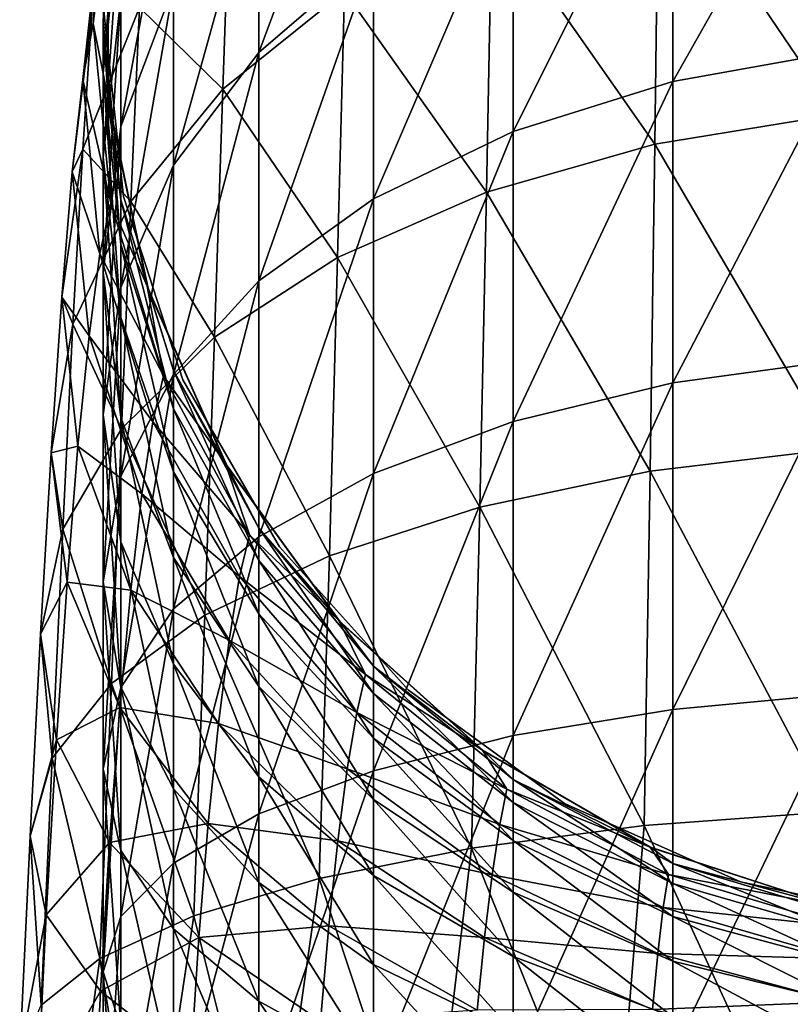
# Model space of a CAD drawing. Header units: millimetres. Extents: x -24 to 24, y -375 to 258.
# Tile 5 of 15: x -18 to -4, y 198 to 216. Entities that reach past the tile are written whole.
import ezdxf

# ---------------------------------------------------------------- set-up
doc = ezdxf.new("R2010")
doc.units = ezdxf.units.MM
doc.header["$LTSCALE"] = 159.143519
for name, color, linetype in [('11', 7, 'CONTINUOUS'), ('17', 7, 'CONTINUOUS'), ('19', 7, 'CONTINUOUS'), ('27', 7, 'CONTINUOUS'), ('29', 7, 'CONTINUOUS'), ('5', 7, 'CONTINUOUS'), ('7', 7, 'CONTINUOUS')]:
    doc.layers.add(name, color=color, linetype=linetype)

msp = doc.modelspace()

# ---------------------------------------------------------------- linework, layer by layer
at = {"layer": '11', "color": 7, "linetype": 'CONTINUOUS', "true_color": 0xe0f2ff}
for points in [[(-16.41, 214.275, 123.45), (-16.41, 217.725, 123.45), (-16.41, 214.275, 105.35), (-16.41, 214.275, 123.45)], [(-16.41, 214.275, 105.35), (-16.41, 217.725, 123.45), (-16.41, 217.725, 105.35), (-16.41, 214.275, 105.35)], [(-15.692, 210.901, 123.45), (-16.41, 214.275, 123.45), (-15.692, 210.901, 105.35), (-15.692, 210.901, 123.45)], [(-15.692, 210.901, 105.35), (-16.41, 214.275, 123.45), (-16.41, 214.275, 105.35), (-15.692, 210.901, 105.35)], [(-14.289, 207.75, 123.45), (-15.692, 210.901, 123.45), (-14.289, 207.75, 105.35), (-14.289, 207.75, 123.45)], [(-14.289, 207.75, 105.35), (-15.692, 210.901, 123.45), (-15.692, 210.901, 105.35), (-14.289, 207.75, 105.35)], [(-12.262, 204.959, 123.45), (-14.289, 207.75, 123.45), (-12.262, 204.959, 105.35), (-12.262, 204.959, 123.45)], [(-12.262, 204.959, 105.35), (-14.289, 207.75, 123.45), (-14.289, 207.75, 105.35), (-12.262, 204.959, 105.35)], [(-9.698, 202.651, 123.45), (-12.262, 204.959, 123.45), (-9.698, 202.651, 105.35), (-9.698, 202.651, 123.45)], [(-9.698, 202.651, 105.35), (-12.262, 204.959, 123.45), (-12.262, 204.959, 105.35), (-9.698, 202.651, 105.35)], [(-6.711, 200.926, 123.45), (-9.698, 202.651, 123.45), (-6.711, 200.926, 105.35), (-6.711, 200.926, 123.45)], [(-6.711, 200.926, 105.35), (-9.698, 202.651, 123.45), (-9.698, 202.651, 105.35), (-6.711, 200.926, 105.35)], [(-3.431, 199.861, 123.45), (-6.711, 200.926, 123.45), (-3.431, 199.861, 105.35), (-3.431, 199.861, 123.45)], [(-3.431, 199.861, 105.35), (-6.711, 200.926, 123.45), (-6.711, 200.926, 105.35), (-3.431, 199.861, 105.35)]]:
    msp.add_3dface(points, dxfattribs=at)
at = {"layer": '17', "color": 7, "linetype": 'CONTINUOUS', "true_color": 0xe0f2ff}
for points in [[(-16.5, 216, 124.4), (-16.139, 212.569, 124.4), (-16.5, 216, 142.5), (-16.5, 216, 124.4)], [(-16.5, 216, 142.5), (-16.139, 212.569, 124.4), (-16.139, 212.569, 142.5), (-16.5, 216, 142.5)], [(-16.139, 212.569, 124.4), (-15.074, 209.289, 124.4), (-16.139, 212.569, 142.5), (-16.139, 212.569, 124.4)], [(-16.139, 212.569, 142.5), (-15.074, 209.289, 124.4), (-15.074, 209.289, 142.5), (-16.139, 212.569, 142.5)], [(-15.074, 209.289, 124.4), (-13.349, 206.302, 124.4), (-15.074, 209.289, 142.5), (-15.074, 209.289, 124.4)], [(-15.074, 209.289, 142.5), (-13.349, 206.302, 124.4), (-13.349, 206.302, 142.5), (-15.074, 209.289, 142.5)], [(-13.349, 206.302, 124.4), (-11.041, 203.738, 124.4), (-13.349, 206.302, 142.5), (-13.349, 206.302, 124.4)], [(-13.349, 206.302, 142.5), (-11.041, 203.738, 124.4), (-11.041, 203.738, 142.5), (-13.349, 206.302, 142.5)], [(-11.041, 203.738, 124.4), (-8.25, 201.711, 124.4), (-11.041, 203.738, 142.5), (-11.041, 203.738, 124.4)], [(-11.041, 203.738, 142.5), (-8.25, 201.711, 124.4), (-8.25, 201.711, 142.5), (-11.041, 203.738, 142.5)], [(-8.25, 201.711, 124.4), (-5.099, 200.308, 124.4), (-8.25, 201.711, 142.5), (-8.25, 201.711, 124.4)], [(-8.25, 201.711, 142.5), (-5.099, 200.308, 124.4), (-5.099, 200.308, 142.5), (-8.25, 201.711, 142.5)], [(-5.099, 200.308, 124.4), (-1.725, 199.59, 124.4), (-5.099, 200.308, 142.5), (-5.099, 200.308, 124.4)], [(-5.099, 200.308, 142.5), (-1.725, 199.59, 124.4), (-1.725, 199.59, 142.5), (-5.099, 200.308, 142.5)]]:
    msp.add_3dface(points, dxfattribs=at)
at = {"layer": '19', "color": 7, "linetype": 'CONTINUOUS', "true_color": 0xe0f2ff}
for points in [[(-16.41, 214.275, 161.55), (-16.41, 217.725, 161.55), (-16.41, 214.275, 143.45), (-16.41, 214.275, 161.55)], [(-16.41, 214.275, 143.45), (-16.41, 217.725, 161.55), (-16.41, 217.725, 143.45), (-16.41, 214.275, 143.45)], [(-15.692, 210.901, 161.55), (-16.41, 214.275, 161.55), (-15.692, 210.901, 143.45), (-15.692, 210.901, 161.55)], [(-15.692, 210.901, 143.45), (-16.41, 214.275, 161.55), (-16.41, 214.275, 143.45), (-15.692, 210.901, 143.45)], [(-14.289, 207.75, 161.55), (-15.692, 210.901, 161.55), (-14.289, 207.75, 143.45), (-14.289, 207.75, 161.55)], [(-14.289, 207.75, 143.45), (-15.692, 210.901, 161.55), (-15.692, 210.901, 143.45), (-14.289, 207.75, 143.45)], [(-12.262, 204.959, 161.55), (-14.289, 207.75, 161.55), (-12.262, 204.959, 143.45), (-12.262, 204.959, 161.55)], [(-12.262, 204.959, 143.45), (-14.289, 207.75, 161.55), (-14.289, 207.75, 143.45), (-12.262, 204.959, 143.45)], [(-9.698, 202.651, 161.55), (-12.262, 204.959, 161.55), (-9.698, 202.651, 143.45), (-9.698, 202.651, 161.55)], [(-9.698, 202.651, 143.45), (-12.262, 204.959, 161.55), (-12.262, 204.959, 143.45), (-9.698, 202.651, 143.45)], [(-6.711, 200.926, 161.55), (-9.698, 202.651, 161.55), (-6.711, 200.926, 143.45), (-6.711, 200.926, 161.55)], [(-6.711, 200.926, 143.45), (-9.698, 202.651, 161.55), (-9.698, 202.651, 143.45), (-6.711, 200.926, 143.45)], [(-3.431, 199.861, 161.55), (-6.711, 200.926, 161.55), (-3.431, 199.861, 143.45), (-3.431, 199.861, 161.55)], [(-3.431, 199.861, 143.45), (-6.711, 200.926, 161.55), (-6.711, 200.926, 143.45), (-3.431, 199.861, 143.45)]]:
    msp.add_3dface(points, dxfattribs=at)
at = {"layer": '27', "color": 7, "linetype": 'CONTINUOUS', "true_color": 0xe0f2ff}
for points in [[(-3.356, 219.382, 199.317), (-6.571, 218.732, 198.609), (-3.392, 214.038, 203.701), (-3.356, 219.382, 199.317)], [(-16.358, 218.876, 173.2), (-16.4, 217.815, 168.595), (-16.682, 215.666, 172.67), (-16.358, 218.876, 173.2)], [(-16.358, 218.876, 173.2), (-16.682, 215.666, 172.67), (-16.528, 217.772, 177.73), (-16.358, 218.876, 173.2)], [(-6.571, 218.732, 198.609), (-9.552, 217.673, 197.456), (-6.636, 213.508, 202.888), (-6.571, 218.732, 198.609)], [(-3.392, 214.038, 203.701), (-6.571, 218.732, 198.609), (-6.636, 213.508, 202.888), (-3.392, 214.038, 203.701)], [(-14.232, 218.277, 189.734), (-15.849, 215.952, 187.927), (-14.363, 214.49, 193.995), (-14.232, 218.277, 189.734)], [(-12.185, 216.243, 195.899), (-14.232, 218.277, 189.734), (-14.363, 214.49, 193.995), (-12.185, 216.243, 195.899)], [(-16.528, 217.772, 177.73), (-16.682, 215.666, 172.67), (-16.867, 214.661, 176.667), (-16.528, 217.772, 177.73)], [(-16.528, 217.772, 177.73), (-16.867, 214.661, 176.667), (-16.697, 215.936, 182.022), (-16.528, 217.772, 177.73)], [(-16.4, 217.815, 168.595), (-16.418, 214.355, 168.595), (-16.682, 215.666, 172.67), (-16.4, 217.815, 168.595)], [(-9.552, 217.673, 197.456), (-12.185, 216.243, 195.899), (-9.646, 212.646, 201.565), (-9.552, 217.673, 197.456)], [(-6.636, 213.508, 202.888), (-9.552, 217.673, 197.456), (-9.646, 212.646, 201.565), (-6.636, 213.508, 202.888)], [(-12.185, 216.243, 195.899), (-14.363, 214.49, 193.995), (-12.307, 211.481, 199.778), (-12.185, 216.243, 195.899)], [(-9.646, 212.646, 201.565), (-12.185, 216.243, 195.899), (-12.307, 211.481, 199.778), (-9.646, 212.646, 201.565)], [(-16.697, 215.936, 182.022), (-16.867, 214.661, 176.667), (-17.053, 213.013, 180.445), (-16.697, 215.936, 182.022)], [(-16.697, 215.936, 182.022), (-17.053, 213.013, 180.445), (-16.867, 213.417, 185.958), (-16.697, 215.936, 182.022)], [(-15.849, 215.952, 187.927), (-16.697, 215.936, 182.022), (-16.867, 213.417, 185.958), (-15.849, 215.952, 187.927)], [(-15.849, 215.952, 187.927), (-16.867, 213.417, 185.958), (-16.004, 212.48, 191.812), (-15.849, 215.952, 187.927)], [(-14.363, 214.49, 193.995), (-15.849, 215.952, 187.927), (-16.004, 212.48, 191.812), (-14.363, 214.49, 193.995)], [(-16.682, 215.666, 172.67), (-16.366, 212.454, 172.139), (-16.867, 214.661, 176.667), (-16.682, 215.666, 172.67)], [(-16.682, 215.666, 172.67), (-16.418, 214.355, 168.595), (-16.366, 212.454, 172.139), (-16.682, 215.666, 172.67)], [(-16.867, 214.661, 176.667), (-16.558, 211.544, 175.603), (-17.053, 213.013, 180.445), (-16.867, 214.661, 176.667)], [(-16.867, 214.661, 176.667), (-16.366, 212.454, 172.139), (-16.558, 211.544, 175.603), (-16.867, 214.661, 176.667)], [(-14.363, 214.49, 193.995), (-16.004, 212.48, 191.812), (-14.51, 210.052, 197.591), (-14.363, 214.49, 193.995)], [(-12.307, 211.481, 199.778), (-14.363, 214.49, 193.995), (-14.51, 210.052, 197.591), (-12.307, 211.481, 199.778)], [(-16.418, 214.355, 168.595), (-15.713, 210.966, 168.595), (-16.366, 212.454, 172.139), (-16.418, 214.355, 168.595)], [(-3.392, 214.038, 203.701), (-6.636, 213.508, 202.888), (-3.436, 208.05, 207.199), (-3.392, 214.038, 203.701)], [(-16.867, 213.417, 185.958), (-17.053, 213.013, 180.445), (-17.241, 210.767, 183.901), (-16.867, 213.417, 185.958)], [(-16.867, 213.417, 185.958), (-17.241, 210.767, 183.901), (-17.041, 210.284, 189.43), (-16.867, 213.417, 185.958)], [(-16.004, 212.48, 191.812), (-16.867, 213.417, 185.958), (-17.041, 210.284, 189.43), (-16.004, 212.48, 191.812)], [(-6.636, 213.508, 202.888), (-9.646, 212.646, 201.565), (-6.718, 207.655, 206.299), (-6.636, 213.508, 202.888)], [(-3.436, 208.05, 207.199), (-6.636, 213.508, 202.888), (-6.718, 207.655, 206.299), (-3.436, 208.05, 207.199)], [(-17.053, 213.013, 180.445), (-16.754, 210.079, 178.864), (-17.241, 210.767, 183.901), (-17.053, 213.013, 180.445)], [(-17.053, 213.013, 180.445), (-16.558, 211.544, 175.603), (-16.754, 210.079, 178.864), (-17.053, 213.013, 180.445)], [(-9.646, 212.646, 201.565), (-12.307, 211.481, 199.778), (-9.763, 207.012, 204.831), (-9.646, 212.646, 201.565)], [(-6.718, 207.655, 206.299), (-9.646, 212.646, 201.565), (-9.763, 207.012, 204.831), (-6.718, 207.655, 206.299)], [(-16.004, 212.48, 191.812), (-17.041, 210.284, 189.43), (-16.171, 208.412, 195.083), (-16.004, 212.48, 191.812)], [(-16.366, 212.454, 172.139), (-15.42, 209.364, 171.628), (-16.558, 211.544, 175.603), (-16.366, 212.454, 172.139)], [(-16.366, 212.454, 172.139), (-15.713, 210.966, 168.595), (-15.42, 209.364, 171.628), (-16.366, 212.454, 172.139)], [(-14.51, 210.052, 197.591), (-16.004, 212.48, 191.812), (-16.171, 208.412, 195.083), (-14.51, 210.052, 197.591)], [(-16.558, 211.544, 175.603), (-15.611, 208.542, 174.578), (-16.754, 210.079, 178.864), (-16.558, 211.544, 175.603)], [(-16.558, 211.544, 175.603), (-15.42, 209.364, 171.628), (-15.611, 208.542, 174.578), (-16.558, 211.544, 175.603)], [(-12.307, 211.481, 199.778), (-14.51, 210.052, 197.591), (-12.455, 206.144, 202.852), (-12.307, 211.481, 199.778)], [(-9.763, 207.012, 204.831), (-12.307, 211.481, 199.778), (-12.455, 206.144, 202.852), (-9.763, 207.012, 204.831)], [(-15.713, 210.966, 168.595), (-14.316, 207.795, 168.595), (-15.42, 209.364, 171.628), (-15.713, 210.966, 168.595)], [(-17.241, 210.767, 183.901), (-16.952, 208.102, 181.834), (-17.43, 207.984, 186.94), (-17.241, 210.767, 183.901)], [(-17.041, 210.284, 189.43), (-17.241, 210.767, 183.901), (-17.43, 207.984, 186.94), (-17.041, 210.284, 189.43)], [(-17.241, 210.767, 183.901), (-16.754, 210.079, 178.864), (-16.952, 208.102, 181.834), (-17.241, 210.767, 183.901)], [(-17.041, 210.284, 189.43), (-17.43, 207.984, 186.94), (-17.222, 206.619, 192.345), (-17.041, 210.284, 189.43)], [(-16.171, 208.412, 195.083), (-17.041, 210.284, 189.43), (-17.222, 206.619, 192.345), (-16.171, 208.412, 195.083)], [(-16.754, 210.079, 178.864), (-15.809, 207.249, 177.339), (-16.952, 208.102, 181.834), (-16.754, 210.079, 178.864)], [(-16.754, 210.079, 178.864), (-15.611, 208.542, 174.578), (-15.809, 207.249, 177.339), (-16.754, 210.079, 178.864)], [(-14.51, 210.052, 197.591), (-16.171, 208.412, 195.083), (-14.68, 205.079, 200.429), (-14.51, 210.052, 197.591)], [(-12.455, 206.144, 202.852), (-14.51, 210.052, 197.591), (-14.68, 205.079, 200.429), (-12.455, 206.144, 202.852)], [(-15.42, 209.364, 171.628), (-13.881, 206.515, 171.158), (-15.611, 208.542, 174.578), (-15.42, 209.364, 171.628)], [(-15.42, 209.364, 171.628), (-14.316, 207.795, 168.595), (-13.881, 206.515, 171.158), (-15.42, 209.364, 171.628)], [(-16.171, 208.412, 195.083), (-17.222, 206.619, 192.345), (-16.355, 203.858, 197.652), (-16.171, 208.412, 195.083)], [(-14.68, 205.079, 200.429), (-16.171, 208.412, 195.083), (-16.355, 203.858, 197.652), (-14.68, 205.079, 200.429)], [(-15.611, 208.542, 174.578), (-14.06, 205.77, 173.632), (-15.809, 207.249, 177.339), (-15.611, 208.542, 174.578)], [(-15.611, 208.542, 174.578), (-13.881, 206.515, 171.158), (-14.06, 205.77, 173.632), (-15.611, 208.542, 174.578)], [(-17.43, 207.984, 186.94), (-16.952, 208.102, 181.834), (-17.148, 205.669, 184.434), (-17.43, 207.984, 186.94)], [(-16.952, 208.102, 181.834), (-16.008, 205.527, 179.838), (-17.148, 205.669, 184.434), (-16.952, 208.102, 181.834)], [(-16.952, 208.102, 181.834), (-15.809, 207.249, 177.339), (-16.008, 205.527, 179.838), (-16.952, 208.102, 181.834)], [(-3.436, 208.05, 207.199), (-6.718, 207.655, 206.299), (-3.493, 201.563, 209.737), (-3.436, 208.05, 207.199)], [(-17.43, 207.984, 186.94), (-17.148, 205.669, 184.434), (-17.62, 204.741, 189.48), (-17.43, 207.984, 186.94)], [(-17.222, 206.619, 192.345), (-17.43, 207.984, 186.94), (-17.62, 204.741, 189.48), (-17.222, 206.619, 192.345)], [(-14.316, 207.795, 168.595), (-12.287, 204.987, 168.595), (-13.881, 206.515, 171.158), (-14.316, 207.795, 168.595)], [(-6.718, 207.655, 206.299), (-9.763, 207.012, 204.831), (-6.823, 201.315, 208.764), (-6.718, 207.655, 206.299)], [(-3.493, 201.563, 209.737), (-6.718, 207.655, 206.299), (-6.823, 201.315, 208.764), (-3.493, 201.563, 209.737)], [(-15.809, 207.249, 177.339), (-14.249, 204.631, 175.93), (-16.008, 205.527, 179.838), (-15.809, 207.249, 177.339)], [(-15.809, 207.249, 177.339), (-14.06, 205.77, 173.632), (-14.249, 204.631, 175.93), (-15.809, 207.249, 177.339)], [(-9.763, 207.012, 204.831), (-12.455, 206.144, 202.852), (-9.91, 200.912, 207.18), (-9.763, 207.012, 204.831)], [(-6.823, 201.315, 208.764), (-9.763, 207.012, 204.831), (-9.91, 200.912, 207.18), (-6.823, 201.315, 208.764)], [(-17.222, 206.619, 192.345), (-17.62, 204.741, 189.48), (-17.412, 202.523, 194.622), (-17.222, 206.619, 192.345)], [(-16.355, 203.858, 197.652), (-17.222, 206.619, 192.345), (-17.412, 202.523, 194.622), (-16.355, 203.858, 197.652)], [(-13.881, 206.515, 171.158), (-11.807, 204.017, 170.745), (-14.06, 205.77, 173.632), (-13.881, 206.515, 171.158)], [(-13.881, 206.515, 171.158), (-12.287, 204.987, 168.595), (-11.807, 204.017, 170.745), (-13.881, 206.515, 171.158)], [(-12.455, 206.144, 202.852), (-14.68, 205.079, 200.429), (-12.635, 200.367, 205.045), (-12.455, 206.144, 202.852)], [(-9.91, 200.912, 207.18), (-12.455, 206.144, 202.852), (-12.635, 200.367, 205.045), (-9.91, 200.912, 207.18)], [(-14.06, 205.77, 173.632), (-11.966, 203.337, 172.802), (-14.249, 204.631, 175.93), (-14.06, 205.77, 173.632)], [(-14.06, 205.77, 173.632), (-11.807, 204.017, 170.745), (-11.966, 203.337, 172.802), (-14.06, 205.77, 173.632)], [(-17.62, 204.741, 189.48), (-17.148, 205.669, 184.434), (-17.338, 202.848, 186.597), (-17.62, 204.741, 189.48)], [(-17.148, 205.669, 184.434), (-16.203, 203.428, 182.012), (-17.338, 202.848, 186.597), (-17.148, 205.669, 184.434)], [(-17.148, 205.669, 184.434), (-16.008, 205.527, 179.838), (-16.203, 203.428, 182.012), (-17.148, 205.669, 184.434)], [(-16.008, 205.527, 179.838), (-14.44, 203.141, 177.99), (-16.203, 203.428, 182.012), (-16.008, 205.527, 179.838)], [(-16.008, 205.527, 179.838), (-14.249, 204.631, 175.93), (-14.44, 203.141, 177.99), (-16.008, 205.527, 179.838)], [(-14.68, 205.079, 200.429), (-16.355, 203.858, 197.652), (-14.879, 199.701, 202.436), (-14.68, 205.079, 200.429)], [(-12.635, 200.367, 205.045), (-14.68, 205.079, 200.429), (-14.879, 199.701, 202.436), (-12.635, 200.367, 205.045)], [(-12.287, 204.987, 168.595), (-9.715, 202.664, 168.595), (-11.807, 204.017, 170.745), (-12.287, 204.987, 168.595)], [(-17.62, 204.741, 189.48), (-17.338, 202.848, 186.597), (-17.808, 201.124, 191.453), (-17.62, 204.741, 189.48)], [(-17.412, 202.523, 194.622), (-17.62, 204.741, 189.48), (-17.808, 201.124, 191.453), (-17.412, 202.523, 194.622)], [(-14.249, 204.631, 175.93), (-12.134, 202.33, 174.691), (-14.44, 203.141, 177.99), (-14.249, 204.631, 175.93)], [(-14.249, 204.631, 175.93), (-11.966, 203.337, 172.802), (-12.134, 202.33, 174.691), (-14.249, 204.631, 175.93)], [(-11.807, 204.017, 170.745), (-9.278, 201.966, 170.406), (-11.966, 203.337, 172.802), (-11.807, 204.017, 170.745)], [(-11.807, 204.017, 170.745), (-9.715, 202.664, 168.595), (-9.278, 201.966, 170.406), (-11.807, 204.017, 170.745)], [(-16.355, 203.858, 197.652), (-17.412, 202.523, 194.622), (-16.561, 198.937, 199.451), (-16.355, 203.858, 197.652)], [(-14.879, 199.701, 202.436), (-16.355, 203.858, 197.652), (-16.561, 198.937, 199.451), (-14.879, 199.701, 202.436)], [(-17.338, 202.848, 186.597), (-16.203, 203.428, 182.012), (-16.386, 201.015, 183.807), (-17.338, 202.848, 186.597)], [(-16.203, 203.428, 182.012), (-14.623, 201.351, 179.766), (-16.386, 201.015, 183.807), (-16.203, 203.428, 182.012)], [(-16.203, 203.428, 182.012), (-14.44, 203.141, 177.99), (-14.623, 201.351, 179.766), (-16.203, 203.428, 182.012)], [(-11.966, 203.337, 172.802), (-9.406, 201.337, 172.12), (-12.134, 202.33, 174.691), (-11.966, 203.337, 172.802)], [(-11.966, 203.337, 172.802), (-9.278, 201.966, 170.406), (-9.406, 201.337, 172.12), (-11.966, 203.337, 172.802)], [(-14.44, 203.141, 177.99), (-12.304, 201.041, 176.364), (-14.623, 201.351, 179.766), (-14.44, 203.141, 177.99)], [(-14.44, 203.141, 177.99), (-12.134, 202.33, 174.691), (-12.304, 201.041, 176.364), (-14.44, 203.141, 177.99)], [(-17.808, 201.124, 191.453), (-17.338, 202.848, 186.597), (-17.518, 199.716, 188.266), (-17.808, 201.124, 191.453)], [(-17.338, 202.848, 186.597), (-16.386, 201.015, 183.807), (-17.518, 199.716, 188.266), (-17.338, 202.848, 186.597)], [(-9.715, 202.664, 168.595), (-6.717, 200.929, 168.595), (-9.278, 201.966, 170.406), (-9.715, 202.664, 168.595)], [(-17.412, 202.523, 194.622), (-17.808, 201.124, 191.453), (-17.613, 198.104, 196.199), (-17.412, 202.523, 194.622)], [(-16.561, 198.937, 199.451), (-17.412, 202.523, 194.622), (-17.613, 198.104, 196.199), (-16.561, 198.937, 199.451)], [(-12.134, 202.33, 174.691), (-9.543, 200.437, 173.672), (-12.304, 201.041, 176.364), (-12.134, 202.33, 174.691)], [(-12.134, 202.33, 174.691), (-9.406, 201.337, 172.12), (-9.543, 200.437, 173.672), (-12.134, 202.33, 174.691)], [(-9.278, 201.966, 170.406), (-6.392, 200.441, 170.154), (-9.406, 201.337, 172.12), (-9.278, 201.966, 170.406)], [(-9.278, 201.966, 170.406), (-6.717, 200.929, 168.595), (-6.392, 200.441, 170.154), (-9.278, 201.966, 170.406)], [(-3.784, 194.729, 211.212), (-3.493, 201.563, 209.737), (-6.823, 201.315, 208.764), (-3.784, 194.729, 211.212)], [(-16.386, 201.015, 183.807), (-14.623, 201.351, 179.766), (-14.791, 199.314, 181.221), (-16.386, 201.015, 183.807)], [(-14.623, 201.351, 179.766), (-12.466, 199.519, 177.788), (-14.791, 199.314, 181.221), (-14.623, 201.351, 179.766)], [(-14.623, 201.351, 179.766), (-12.304, 201.041, 176.364), (-12.466, 199.519, 177.788), (-14.623, 201.351, 179.766)], [(-7.376, 194.627, 210.047), (-6.823, 201.315, 208.764), (-9.91, 200.912, 207.18), (-7.376, 194.627, 210.047)], [(-9.406, 201.337, 172.12), (-6.482, 199.85, 171.613), (-9.543, 200.437, 173.672), (-9.406, 201.337, 172.12)], [(-9.406, 201.337, 172.12), (-6.392, 200.441, 170.154), (-6.482, 199.85, 171.613), (-9.406, 201.337, 172.12)], [(-7.376, 194.627, 210.047), (-3.784, 194.729, 211.212), (-6.823, 201.315, 208.764), (-7.376, 194.627, 210.047)], [(-17.808, 201.124, 191.453), (-17.518, 199.716, 188.266), (-17.994, 197.234, 192.806), (-17.808, 201.124, 191.453)], [(-17.613, 198.104, 196.199), (-17.808, 201.124, 191.453), (-17.994, 197.234, 192.806), (-17.613, 198.104, 196.199)], [(-17.518, 199.716, 188.266), (-16.386, 201.015, 183.807), (-16.55, 198.353, 185.183), (-17.518, 199.716, 188.266)], [(-16.386, 201.015, 183.807), (-14.791, 199.314, 181.221), (-16.55, 198.353, 185.183), (-16.386, 201.015, 183.807)], [(-12.304, 201.041, 176.364), (-9.68, 199.312, 175.026), (-12.466, 199.519, 177.788), (-12.304, 201.041, 176.364)], [(-12.304, 201.041, 176.364), (-9.543, 200.437, 173.672), (-9.68, 199.312, 175.026), (-12.304, 201.041, 176.364)], [(-10.684, 194.46, 208.143), (-9.91, 200.912, 207.18), (-12.635, 200.367, 205.045), (-10.684, 194.46, 208.143)], [(-10.684, 194.46, 208.143), (-7.376, 194.627, 210.047), (-9.91, 200.912, 207.18), (-10.684, 194.46, 208.143)], [(-6.717, 200.929, 168.595), (-3.429, 199.86, 168.595), (-6.392, 200.441, 170.154), (-6.717, 200.929, 168.595)], [(-13.514, 194.238, 205.608), (-12.635, 200.367, 205.045), (-14.879, 199.701, 202.436), (-13.514, 194.238, 205.608)], [(-13.514, 194.238, 205.608), (-10.684, 194.46, 208.143), (-12.635, 200.367, 205.045), (-13.514, 194.238, 205.608)], [(-9.543, 200.437, 173.672), (-6.58, 199.028, 172.914), (-9.68, 199.312, 175.026), (-9.543, 200.437, 173.672)], [(-9.543, 200.437, 173.672), (-6.482, 199.85, 171.613), (-6.58, 199.028, 172.914), (-9.543, 200.437, 173.672)], [(-6.392, 200.441, 170.154), (-3.259, 199.502, 169.999), (-6.482, 199.85, 171.613), (-6.392, 200.441, 170.154)], [(-6.392, 200.441, 170.154), (-3.429, 199.86, 168.595), (-3.259, 199.502, 169.999), (-6.392, 200.441, 170.154)], [(-6.482, 199.85, 171.613), (-3.308, 198.934, 171.3), (-6.58, 199.028, 172.914), (-6.482, 199.85, 171.613)], [(-6.482, 199.85, 171.613), (-3.259, 199.502, 169.999), (-3.308, 198.934, 171.3), (-6.482, 199.85, 171.613)], [(-17.994, 197.234, 192.806), (-17.518, 199.716, 188.266), (-17.682, 196.359, 189.399), (-17.994, 197.234, 192.806)], [(-17.518, 199.716, 188.266), (-16.55, 198.353, 185.183), (-17.682, 196.359, 189.399), (-17.518, 199.716, 188.266)], [(-15.744, 193.97, 202.547), (-14.879, 199.701, 202.436), (-16.561, 198.937, 199.451), (-15.744, 193.97, 202.547)], [(-15.744, 193.97, 202.547), (-13.514, 194.238, 205.608), (-14.879, 199.701, 202.436), (-15.744, 193.97, 202.547)], [(-14.791, 199.314, 181.221), (-12.466, 199.519, 177.788), (-12.612, 197.814, 178.941), (-14.791, 199.314, 181.221)], [(-12.466, 199.519, 177.788), (-9.811, 198.01, 176.159), (-12.612, 197.814, 178.941), (-12.466, 199.519, 177.788)], [(-12.466, 199.519, 177.788), (-9.68, 199.312, 175.026), (-9.811, 198.01, 176.159), (-12.466, 199.519, 177.788)], [(-16.55, 198.353, 185.183), (-14.791, 199.314, 181.221), (-14.935, 197.088, 182.327), (-16.55, 198.353, 185.183)], [(-14.791, 199.314, 181.221), (-12.612, 197.814, 178.941), (-14.935, 197.088, 182.327), (-14.791, 199.314, 181.221)], [(-9.68, 199.312, 175.026), (-6.678, 198.023, 174.028), (-9.811, 198.01, 176.159), (-9.68, 199.312, 175.026)], [(-9.68, 199.312, 175.026), (-6.58, 199.028, 172.914), (-6.678, 198.023, 174.028), (-9.68, 199.312, 175.026)], [(-17.287, 193.668, 199.089), (-16.561, 198.937, 199.451), (-17.613, 198.104, 196.199), (-17.287, 193.668, 199.089)], [(-17.287, 193.668, 199.089), (-15.744, 193.97, 202.547), (-16.561, 198.937, 199.451), (-17.287, 193.668, 199.089)], [(-6.58, 199.028, 172.914), (-3.361, 198.159, 172.446), (-6.678, 198.023, 174.028), (-6.58, 199.028, 172.914)], [(-6.58, 199.028, 172.914), (-3.308, 198.934, 171.3), (-3.361, 198.159, 172.446), (-6.58, 199.028, 172.914)], [(-17.682, 196.359, 189.399), (-16.55, 198.353, 185.183), (-16.688, 195.513, 186.111), (-17.682, 196.359, 189.399)], [(-16.55, 198.353, 185.183), (-14.935, 197.088, 182.327), (-16.688, 195.513, 186.111), (-16.55, 198.353, 185.183)], [(-6.678, 198.023, 174.028), (-3.361, 198.159, 172.446), (-3.415, 197.228, 173.413), (-6.678, 198.023, 174.028)]]:
    msp.add_3dface(points, dxfattribs=at)
at = {"layer": '29', "color": 7, "linetype": 'CONTINUOUS', "true_color": 0xe0f2ff}
for points in [[(-16.418, 214.355, 168.595), (-16.4, 217.815, 168.595), (-16.409, 217.726, 162.5), (-16.418, 214.355, 168.595)], [(-16.409, 214.272, 162.5), (-16.418, 214.355, 168.595), (-16.409, 217.726, 162.5), (-16.409, 214.272, 162.5)], [(-15.713, 210.966, 168.595), (-16.418, 214.355, 168.595), (-16.409, 214.272, 162.5), (-15.713, 210.966, 168.595)], [(-15.689, 210.889, 162.5), (-15.713, 210.966, 168.595), (-16.409, 214.272, 162.5), (-15.689, 210.889, 162.5)], [(-14.316, 207.795, 168.595), (-15.713, 210.966, 168.595), (-15.689, 210.889, 162.5), (-14.316, 207.795, 168.595)], [(-14.28, 207.734, 162.5), (-14.316, 207.795, 168.595), (-15.689, 210.889, 162.5), (-14.28, 207.734, 162.5)], [(-12.287, 204.987, 168.595), (-14.316, 207.795, 168.595), (-14.28, 207.734, 162.5), (-12.287, 204.987, 168.595)], [(-12.254, 204.951, 162.5), (-12.287, 204.987, 168.595), (-14.28, 207.734, 162.5), (-12.254, 204.951, 162.5)], [(-9.715, 202.664, 168.595), (-12.287, 204.987, 168.595), (-12.254, 204.951, 162.5), (-9.715, 202.664, 168.595)], [(-9.703, 202.654, 162.5), (-9.715, 202.664, 168.595), (-12.254, 204.951, 162.5), (-9.703, 202.654, 162.5)], [(-6.717, 200.929, 168.595), (-9.715, 202.664, 168.595), (-6.725, 200.933, 162.5), (-6.717, 200.929, 168.595)], [(-6.725, 200.933, 162.5), (-9.715, 202.664, 168.595), (-9.703, 202.654, 162.5), (-6.725, 200.933, 162.5)], [(-3.434, 199.861, 162.5), (-6.717, 200.929, 168.595), (-6.725, 200.933, 162.5), (-3.434, 199.861, 162.5)], [(-3.429, 199.86, 168.595), (-6.717, 200.929, 168.595), (-3.434, 199.861, 162.5), (-3.429, 199.86, 168.595)]]:
    msp.add_3dface(points, dxfattribs=at)
at = {"layer": '5', "color": 7, "linetype": 'CONTINUOUS', "true_color": 0xe0f2ff}
for points in [[(-16.41, 214.276, 104.6), (-16.409, 217.728, 104.6), (-16.41, 217.725, 25), (-16.41, 214.276, 104.6)], [(-16.41, 214.275, 25), (-16.41, 214.276, 104.6), (-16.41, 217.725, 25), (-16.41, 214.275, 25)], [(-15.692, 210.9, 104.6), (-16.41, 214.276, 104.6), (-15.692, 210.901, 25), (-15.692, 210.9, 104.6)], [(-15.692, 210.901, 25), (-16.41, 214.276, 104.6), (-16.41, 214.275, 25), (-15.692, 210.901, 25)], [(-14.289, 207.75, 25), (-15.692, 210.9, 104.6), (-15.692, 210.901, 25), (-14.289, 207.75, 25)], [(-14.287, 207.746, 104.6), (-15.692, 210.9, 104.6), (-14.289, 207.75, 25), (-14.287, 207.746, 104.6)], [(-12.262, 204.959, 25), (-14.287, 207.746, 104.6), (-14.289, 207.75, 25), (-12.262, 204.959, 25)], [(-12.258, 204.955, 104.6), (-14.287, 207.746, 104.6), (-12.262, 204.959, 25), (-12.258, 204.955, 104.6)], [(-9.698, 202.651, 25), (-12.258, 204.955, 104.6), (-12.262, 204.959, 25), (-9.698, 202.651, 25)], [(-9.693, 202.647, 104.6), (-12.258, 204.955, 104.6), (-9.698, 202.651, 25), (-9.693, 202.647, 104.6)], [(-6.711, 200.927, 25), (-9.693, 202.647, 104.6), (-9.698, 202.651, 25), (-6.711, 200.927, 25)], [(-6.705, 200.924, 104.6), (-9.693, 202.647, 104.6), (-6.711, 200.927, 25), (-6.705, 200.924, 104.6)], [(-3.431, 199.861, 25), (-6.705, 200.924, 104.6), (-6.711, 200.927, 25), (-3.431, 199.861, 25)], [(-3.424, 199.859, 104.6), (-6.705, 200.924, 104.6), (-3.431, 199.861, 25), (-3.424, 199.859, 104.6)]]:
    msp.add_3dface(points, dxfattribs=at)
at = {"layer": '7', "color": 7, "linetype": 'CONTINUOUS', "true_color": 0xe0f2ff}
for points in [[(-13.719, 218.632, 4.905), (-11.667, 220.655, 3.434), (-13.719, 215.145, 0.826), (-13.719, 218.632, 4.905)], [(-13.719, 215.145, 0.826), (-11.667, 220.655, 3.434), (-11.667, 216.912, -0.943), (-13.719, 215.145, 0.826)], [(-6.314, 219.44, -3.474), (-3.219, 220.103, -4.138), (-6.314, 214.63, -7.576), (-6.314, 219.44, -3.474)], [(-6.314, 214.63, -7.576), (-3.219, 220.103, -4.138), (-3.219, 215.182, -8.336), (-6.314, 214.63, -7.576)], [(-9.167, 218.362, -2.395), (-6.314, 219.44, -3.474), (-9.167, 213.735, -6.342), (-9.167, 218.362, -2.395)], [(-9.167, 213.735, -6.342), (-6.314, 219.44, -3.474), (-6.314, 214.63, -7.576), (-9.167, 213.735, -6.342)], [(-16.5, 215.693, 21.089), (-16.41, 217.725, 25), (-16.183, 218.872, 20.586), (-16.5, 215.693, 21.089)], [(-16.5, 215.693, 21.089), (-16.183, 218.872, 20.586), (-16.5, 214.775, 17.271), (-16.5, 215.693, 21.089)], [(-16.5, 214.775, 17.271), (-16.183, 218.872, 20.586), (-16.183, 217.836, 16.276), (-16.5, 214.775, 17.271)], [(-16.183, 216.139, 12.181), (-15.244, 218.897, 10.775), (-16.183, 213.822, 8.403), (-16.183, 216.139, 12.181)], [(-16.183, 213.822, 8.403), (-15.244, 218.897, 10.775), (-15.244, 216.325, 6.583), (-16.183, 213.822, 8.403)], [(-15.244, 216.325, 6.583), (-13.719, 218.632, 4.905), (-15.244, 213.129, 2.844), (-15.244, 216.325, 6.583)], [(-15.244, 213.129, 2.844), (-13.719, 218.632, 4.905), (-13.719, 215.145, 0.826), (-15.244, 213.129, 2.844)], [(-11.667, 216.912, -0.943), (-9.167, 218.362, -2.395), (-11.667, 212.53, -4.681), (-11.667, 216.912, -0.943)], [(-11.667, 212.53, -4.681), (-9.167, 218.362, -2.395), (-9.167, 213.735, -6.342), (-11.667, 212.53, -4.681)], [(-16.5, 214.775, 17.271), (-16.183, 217.836, 16.276), (-16.5, 213.272, 13.644), (-16.5, 214.775, 17.271)], [(-16.5, 213.272, 13.644), (-16.183, 217.836, 16.276), (-16.183, 216.139, 12.181), (-16.5, 213.272, 13.644)], [(-16.41, 214.275, 25), (-16.41, 217.725, 25), (-16.5, 215.693, 21.089), (-16.41, 214.275, 25)], [(-13.719, 215.145, 0.826), (-11.667, 216.912, -0.943), (-13.719, 211.062, -2.657), (-13.719, 215.145, 0.826)], [(-13.719, 211.062, -2.657), (-11.667, 216.912, -0.943), (-11.667, 212.53, -4.681), (-13.719, 211.062, -2.657)], [(-16.183, 213.822, 8.403), (-15.244, 216.325, 6.583), (-16.183, 210.942, 5.034), (-16.183, 213.822, 8.403)], [(-16.183, 210.942, 5.034), (-15.244, 216.325, 6.583), (-15.244, 213.129, 2.844), (-16.183, 210.942, 5.034)], [(-16.5, 213.272, 13.644), (-16.183, 216.139, 12.181), (-16.5, 211.219, 10.296), (-16.5, 213.272, 13.644)], [(-16.5, 211.219, 10.296), (-16.183, 216.139, 12.181), (-16.183, 213.822, 8.403), (-16.5, 211.219, 10.296)], [(-16.183, 212.513, 21.593), (-16.41, 214.275, 25), (-16.5, 215.693, 21.089), (-16.183, 212.513, 21.593)], [(-16.183, 212.513, 21.593), (-16.5, 215.693, 21.089), (-16.183, 211.714, 18.266), (-16.183, 212.513, 21.593)], [(-16.183, 211.714, 18.266), (-16.5, 215.693, 21.089), (-16.5, 214.775, 17.271), (-16.183, 211.714, 18.266)], [(-15.244, 213.129, 2.844), (-13.719, 215.145, 0.826), (-15.244, 209.387, -0.348), (-15.244, 213.129, 2.844)], [(-15.244, 209.387, -0.348), (-13.719, 215.145, 0.826), (-13.719, 211.062, -2.657), (-15.244, 209.387, -0.348)], [(-6.314, 214.63, -7.576), (-3.219, 215.182, -8.336), (-6.314, 209.238, -10.874), (-6.314, 214.63, -7.576)], [(-6.314, 209.238, -10.874), (-3.219, 215.182, -8.336), (-3.219, 209.663, -11.711), (-6.314, 209.238, -10.874)], [(-16.183, 211.714, 18.266), (-16.5, 214.775, 17.271), (-16.183, 210.404, 15.106), (-16.183, 211.714, 18.266)], [(-16.183, 210.404, 15.106), (-16.5, 214.775, 17.271), (-16.5, 213.272, 13.644), (-16.183, 210.404, 15.106)], [(-9.167, 213.735, -6.342), (-6.314, 214.63, -7.576), (-9.167, 208.547, -9.515), (-9.167, 213.735, -6.342)], [(-9.167, 208.547, -9.515), (-6.314, 214.63, -7.576), (-6.314, 209.238, -10.874), (-9.167, 208.547, -9.515)], [(-15.692, 210.901, 25), (-16.41, 214.275, 25), (-16.183, 212.513, 21.593), (-15.692, 210.901, 25)], [(-16.5, 211.219, 10.296), (-16.183, 213.822, 8.403), (-16.5, 208.667, 7.312), (-16.5, 211.219, 10.296)], [(-16.5, 208.667, 7.312), (-16.183, 213.822, 8.403), (-16.183, 210.942, 5.034), (-16.5, 208.667, 7.312)], [(-11.667, 212.53, -4.681), (-9.167, 213.735, -6.342), (-11.667, 207.617, -7.686), (-11.667, 212.53, -4.681)], [(-11.667, 207.617, -7.686), (-9.167, 213.735, -6.342), (-9.167, 208.547, -9.515), (-11.667, 207.617, -7.686)], [(-16.183, 210.404, 15.106), (-16.5, 213.272, 13.644), (-16.183, 208.615, 12.19), (-16.183, 210.404, 15.106)], [(-16.183, 208.615, 12.19), (-16.5, 213.272, 13.644), (-16.5, 211.219, 10.296), (-16.183, 208.615, 12.19)], [(-16.183, 210.942, 5.034), (-15.244, 213.129, 2.844), (-16.183, 207.569, 2.158), (-16.183, 210.942, 5.034)], [(-16.183, 207.569, 2.158), (-15.244, 213.129, 2.844), (-15.244, 209.387, -0.348), (-16.183, 207.569, 2.158)], [(-15.244, 209.456, 22.077), (-15.692, 210.901, 25), (-16.183, 212.513, 21.593), (-15.244, 209.456, 22.077)], [(-15.244, 209.456, 22.077), (-16.183, 212.513, 21.593), (-15.244, 208.77, 19.223), (-15.244, 209.456, 22.077)], [(-15.244, 208.77, 19.223), (-16.183, 212.513, 21.593), (-16.183, 211.714, 18.266), (-15.244, 208.77, 19.223)], [(-13.719, 211.062, -2.657), (-11.667, 212.53, -4.681), (-13.719, 206.484, -5.457), (-13.719, 211.062, -2.657)], [(-13.719, 206.484, -5.457), (-11.667, 212.53, -4.681), (-11.667, 207.617, -7.686), (-13.719, 206.484, -5.457)], [(-15.244, 208.77, 19.223), (-16.183, 211.714, 18.266), (-15.244, 207.647, 16.512), (-15.244, 208.77, 19.223)], [(-15.244, 207.647, 16.512), (-16.183, 211.714, 18.266), (-16.183, 210.404, 15.106), (-15.244, 207.647, 16.512)], [(-16.183, 208.615, 12.19), (-16.5, 211.219, 10.296), (-16.183, 206.392, 9.589), (-16.183, 208.615, 12.19)], [(-16.183, 206.392, 9.589), (-16.5, 211.219, 10.296), (-16.5, 208.667, 7.312), (-16.183, 206.392, 9.589)], [(-15.244, 209.387, -0.348), (-13.719, 211.062, -2.657), (-15.244, 205.191, -2.914), (-15.244, 209.387, -0.348)], [(-15.244, 205.191, -2.914), (-13.719, 211.062, -2.657), (-13.719, 206.484, -5.457), (-15.244, 205.191, -2.914)], [(-16.5, 208.667, 7.312), (-16.183, 210.942, 5.034), (-16.5, 205.679, 4.764), (-16.5, 208.667, 7.312)], [(-16.5, 205.679, 4.764), (-16.183, 210.942, 5.034), (-16.183, 207.569, 2.158), (-16.5, 205.679, 4.764)], [(-14.289, 207.75, 25), (-15.692, 210.901, 25), (-15.244, 209.456, 22.077), (-14.289, 207.75, 25)], [(-15.244, 207.647, 16.512), (-16.183, 210.404, 15.106), (-15.244, 206.112, 14.01), (-15.244, 207.647, 16.512)], [(-15.244, 206.112, 14.01), (-16.183, 210.404, 15.106), (-16.183, 208.615, 12.19), (-15.244, 206.112, 14.01)], [(-6.314, 209.238, -10.874), (-3.219, 209.663, -11.711), (-6.314, 203.395, -13.287), (-6.314, 209.238, -10.874)], [(-6.314, 203.395, -13.287), (-3.219, 209.663, -11.711), (-3.219, 203.684, -14.18), (-6.314, 203.395, -13.287)], [(-16.183, 207.569, 2.158), (-15.244, 209.387, -0.348), (-16.183, 203.788, -0.155), (-16.183, 207.569, 2.158)], [(-16.183, 203.788, -0.155), (-15.244, 209.387, -0.348), (-15.244, 205.191, -2.914), (-16.183, 203.788, -0.155)], [(-13.719, 206.638, 22.523), (-14.289, 207.75, 25), (-15.244, 209.456, 22.077), (-13.719, 206.638, 22.523)], [(-13.719, 206.638, 22.523), (-15.244, 209.456, 22.077), (-13.719, 206.057, 20.105), (-13.719, 206.638, 22.523)], [(-13.719, 206.057, 20.105), (-15.244, 209.456, 22.077), (-15.244, 208.77, 19.223), (-13.719, 206.057, 20.105)], [(-9.167, 208.547, -9.515), (-6.314, 209.238, -10.874), (-9.167, 202.925, -11.836), (-9.167, 208.547, -9.515)], [(-9.167, 202.925, -11.836), (-6.314, 209.238, -10.874), (-6.314, 203.395, -13.287), (-9.167, 202.925, -11.836)], [(-13.719, 206.057, 20.105), (-15.244, 208.77, 19.223), (-13.719, 205.105, 17.808), (-13.719, 206.057, 20.105)], [(-13.719, 205.105, 17.808), (-15.244, 208.77, 19.223), (-15.244, 207.647, 16.512), (-13.719, 205.105, 17.808)], [(-16.183, 206.392, 9.589), (-16.5, 208.667, 7.312), (-16.183, 203.789, 7.369), (-16.183, 206.392, 9.589)], [(-16.183, 203.789, 7.369), (-16.5, 208.667, 7.312), (-16.5, 205.679, 4.764), (-16.183, 203.789, 7.369)], [(-15.244, 206.112, 14.01), (-16.183, 208.615, 12.19), (-15.244, 204.205, 11.779), (-15.244, 206.112, 14.01)], [(-15.244, 204.205, 11.779), (-16.183, 208.615, 12.19), (-16.183, 206.392, 9.589), (-15.244, 204.205, 11.779)], [(-11.667, 207.617, -7.686), (-9.167, 208.547, -9.515), (-11.667, 202.293, -9.884), (-11.667, 207.617, -7.686)], [(-11.667, 202.293, -9.884), (-9.167, 208.547, -9.515), (-9.167, 202.925, -11.836), (-11.667, 202.293, -9.884)], [(-12.262, 204.959, 25), (-14.289, 207.75, 25), (-13.719, 206.638, 22.523), (-12.262, 204.959, 25)], [(-16.5, 205.679, 4.764), (-16.183, 207.569, 2.158), (-16.5, 202.329, 2.715), (-16.5, 205.679, 4.764)], [(-16.5, 202.329, 2.715), (-16.183, 207.569, 2.158), (-16.183, 203.788, -0.155), (-16.5, 202.329, 2.715)], [(-13.719, 205.105, 17.808), (-15.244, 207.647, 16.512), (-13.719, 203.805, 15.688), (-13.719, 205.105, 17.808)], [(-13.719, 203.805, 15.688), (-15.244, 207.647, 16.512), (-15.244, 206.112, 14.01), (-13.719, 203.805, 15.688)], [(-13.719, 206.484, -5.457), (-11.667, 207.617, -7.686), (-13.719, 201.523, -7.505), (-13.719, 206.484, -5.457)], [(-13.719, 201.523, -7.505), (-11.667, 207.617, -7.686), (-11.667, 202.293, -9.884), (-13.719, 201.523, -7.505)], [(-15.244, 205.191, -2.914), (-13.719, 206.484, -5.457), (-15.244, 200.645, -4.792), (-15.244, 205.191, -2.914)], [(-15.244, 200.645, -4.792), (-13.719, 206.484, -5.457), (-13.719, 201.523, -7.505), (-15.244, 200.645, -4.792)], [(-11.667, 204.169, 22.914), (-12.262, 204.959, 25), (-13.719, 206.638, 22.523), (-11.667, 204.169, 22.914)], [(-11.667, 204.169, 22.914), (-13.719, 206.638, 22.523), (-11.667, 203.679, 20.878), (-11.667, 204.169, 22.914)], [(-11.667, 203.679, 20.878), (-13.719, 206.638, 22.523), (-13.719, 206.057, 20.105), (-11.667, 203.679, 20.878)], [(-15.244, 204.205, 11.779), (-16.183, 206.392, 9.589), (-15.244, 201.972, 9.875), (-15.244, 204.205, 11.779)], [(-15.244, 201.972, 9.875), (-16.183, 206.392, 9.589), (-16.183, 203.789, 7.369), (-15.244, 201.972, 9.875)], [(-13.719, 203.805, 15.688), (-15.244, 206.112, 14.01), (-13.719, 202.189, 13.798), (-13.719, 203.805, 15.688)], [(-13.719, 202.189, 13.798), (-15.244, 206.112, 14.01), (-15.244, 204.205, 11.779), (-13.719, 202.189, 13.798)], [(-11.667, 203.679, 20.878), (-13.719, 206.057, 20.105), (-11.667, 202.878, 18.943), (-11.667, 203.679, 20.878)], [(-11.667, 202.878, 18.943), (-13.719, 206.057, 20.105), (-13.719, 205.105, 17.808), (-11.667, 202.878, 18.943)], [(-16.183, 203.789, 7.369), (-16.5, 205.679, 4.764), (-16.183, 200.871, 5.584), (-16.183, 203.789, 7.369)], [(-16.183, 200.871, 5.584), (-16.5, 205.679, 4.764), (-16.5, 202.329, 2.715), (-16.183, 200.871, 5.584)], [(-16.183, 203.788, -0.155), (-15.244, 205.191, -2.914), (-16.183, 199.691, -1.847), (-16.183, 203.788, -0.155)], [(-16.183, 199.691, -1.847), (-15.244, 205.191, -2.914), (-15.244, 200.645, -4.792), (-16.183, 199.691, -1.847)], [(-11.667, 202.878, 18.943), (-13.719, 205.105, 17.808), (-11.667, 201.783, 17.158), (-11.667, 202.878, 18.943)], [(-11.667, 201.783, 17.158), (-13.719, 205.105, 17.808), (-13.719, 203.805, 15.688), (-11.667, 201.783, 17.158)], [(-9.698, 202.651, 25), (-12.262, 204.959, 25), (-11.667, 204.169, 22.914), (-9.698, 202.651, 25)], [(-13.719, 202.189, 13.798), (-15.244, 204.205, 11.779), (-13.719, 200.297, 12.184), (-13.719, 202.189, 13.798)], [(-13.719, 200.297, 12.184), (-15.244, 204.205, 11.779), (-15.244, 201.972, 9.875), (-13.719, 200.297, 12.184)], [(-9.167, 202.142, 23.235), (-9.698, 202.651, 25), (-11.667, 204.169, 22.914), (-9.167, 202.142, 23.235)], [(-9.167, 202.142, 23.235), (-11.667, 204.169, 22.914), (-9.167, 201.728, 21.512), (-9.167, 202.142, 23.235)], [(-9.167, 201.728, 21.512), (-11.667, 204.169, 22.914), (-11.667, 203.679, 20.878), (-9.167, 201.728, 21.512)], [(-16.5, 202.329, 2.715), (-16.183, 203.788, -0.155), (-16.5, 198.7, 1.216), (-16.5, 202.329, 2.715)], [(-16.5, 198.7, 1.216), (-16.183, 203.788, -0.155), (-16.183, 199.691, -1.847), (-16.5, 198.7, 1.216)], [(-15.244, 201.972, 9.875), (-16.183, 203.789, 7.369), (-15.244, 199.468, 8.343), (-15.244, 201.972, 9.875)], [(-15.244, 199.468, 8.343), (-16.183, 203.789, 7.369), (-16.183, 200.871, 5.584), (-15.244, 199.468, 8.343)], [(-11.667, 201.783, 17.158), (-13.719, 203.805, 15.688), (-11.667, 200.422, 15.567), (-11.667, 201.783, 17.158)], [(-11.667, 200.422, 15.567), (-13.719, 203.805, 15.688), (-13.719, 202.189, 13.798), (-11.667, 200.422, 15.567)], [(-9.167, 201.728, 21.512), (-11.667, 203.679, 20.878), (-9.167, 201.05, 19.876), (-9.167, 201.728, 21.512)], [(-9.167, 201.05, 19.876), (-11.667, 203.679, 20.878), (-11.667, 202.878, 18.943), (-9.167, 201.05, 19.876)], [(-6.314, 203.395, -13.287), (-3.219, 203.684, -14.18), (-6.314, 197.246, -14.757), (-6.314, 203.395, -13.287)], [(-6.314, 197.246, -14.757), (-3.219, 203.684, -14.18), (-3.219, 197.392, -15.684), (-6.314, 197.246, -14.757)], [(-9.167, 202.925, -11.836), (-6.314, 203.395, -13.287), (-9.167, 197.01, -13.251), (-9.167, 202.925, -11.836)], [(-9.167, 197.01, -13.251), (-6.314, 203.395, -13.287), (-6.314, 197.246, -14.757), (-9.167, 197.01, -13.251)], [(-11.667, 202.293, -9.884), (-9.167, 202.925, -11.836), (-11.667, 196.691, -11.223), (-11.667, 202.293, -9.884)], [(-11.667, 196.691, -11.223), (-9.167, 202.925, -11.836), (-9.167, 197.01, -13.251), (-11.667, 196.691, -11.223)], [(-9.167, 201.05, 19.876), (-11.667, 202.878, 18.943), (-9.167, 200.123, 18.365), (-9.167, 201.05, 19.876)], [(-9.167, 200.123, 18.365), (-11.667, 202.878, 18.943), (-11.667, 201.783, 17.158), (-9.167, 200.123, 18.365)], [(-6.711, 200.927, 25), (-9.698, 202.651, 25), (-9.167, 202.142, 23.235), (-6.711, 200.927, 25)], [(-16.183, 200.871, 5.584), (-16.5, 202.329, 2.715), (-16.183, 197.708, 4.278), (-16.183, 200.871, 5.584)], [(-16.183, 197.708, 4.278), (-16.5, 202.329, 2.715), (-16.5, 198.7, 1.216), (-16.183, 197.708, 4.278)], [(-13.719, 201.523, -7.505), (-11.667, 202.293, -9.884), (-13.719, 196.303, -8.753), (-13.719, 201.523, -7.505)], [(-13.719, 196.303, -8.753), (-11.667, 202.293, -9.884), (-11.667, 196.691, -11.223), (-13.719, 196.303, -8.753)], [(-11.667, 200.422, 15.567), (-13.719, 202.189, 13.798), (-11.667, 198.829, 14.208), (-11.667, 200.422, 15.567)], [(-11.667, 198.829, 14.208), (-13.719, 202.189, 13.798), (-13.719, 200.297, 12.184), (-11.667, 198.829, 14.208)], [(-6.314, 200.636, 23.474), (-6.711, 200.927, 25), (-9.167, 202.142, 23.235), (-6.314, 200.636, 23.474)], [(-6.314, 200.636, 23.474), (-9.167, 202.142, 23.235), (-6.314, 200.278, 21.984), (-6.314, 200.636, 23.474)], [(-6.314, 200.278, 21.984), (-9.167, 202.142, 23.235), (-9.167, 201.728, 21.512), (-6.314, 200.278, 21.984)], [(-13.719, 200.297, 12.184), (-15.244, 201.972, 9.875), (-13.719, 198.175, 10.886), (-13.719, 200.297, 12.184)], [(-13.719, 198.175, 10.886), (-15.244, 201.972, 9.875), (-15.244, 199.468, 8.343), (-13.719, 198.175, 10.886)], [(-9.167, 200.123, 18.365), (-11.667, 201.783, 17.158), (-9.167, 198.972, 17.018), (-9.167, 200.123, 18.365)], [(-9.167, 198.972, 17.018), (-11.667, 201.783, 17.158), (-11.667, 200.422, 15.567), (-9.167, 198.972, 17.018)], [(-6.314, 200.278, 21.984), (-9.167, 201.728, 21.512), (-6.314, 199.691, 20.568), (-6.314, 200.278, 21.984)], [(-6.314, 199.691, 20.568), (-9.167, 201.728, 21.512), (-9.167, 201.05, 19.876), (-6.314, 199.691, 20.568)], [(-15.244, 200.645, -4.792), (-13.719, 201.523, -7.505), (-15.244, 195.86, -5.935), (-15.244, 200.645, -4.792)], [(-15.244, 195.86, -5.935), (-13.719, 201.523, -7.505), (-13.719, 196.303, -8.753), (-15.244, 195.86, -5.935)], [(-6.314, 199.691, 20.568), (-9.167, 201.05, 19.876), (-6.314, 198.89, 19.262), (-6.314, 199.691, 20.568)], [(-6.314, 198.89, 19.262), (-9.167, 201.05, 19.876), (-9.167, 200.123, 18.365), (-6.314, 198.89, 19.262)], [(-15.244, 199.468, 8.343), (-16.183, 200.871, 5.584), (-15.244, 196.755, 7.223), (-15.244, 199.468, 8.343)], [(-15.244, 196.755, 7.223), (-16.183, 200.871, 5.584), (-16.183, 197.708, 4.278), (-15.244, 196.755, 7.223)], [(-3.431, 199.861, 25), (-6.711, 200.927, 25), (-6.314, 200.636, 23.474), (-3.431, 199.861, 25)], [(-16.183, 199.691, -1.847), (-15.244, 200.645, -4.792), (-16.183, 195.38, -2.877), (-16.183, 199.691, -1.847)], [(-16.183, 195.38, -2.877), (-15.244, 200.645, -4.792), (-15.244, 195.86, -5.935), (-16.183, 195.38, -2.877)], [(-3.219, 199.709, 23.621), (-3.431, 199.861, 25), (-6.314, 200.636, 23.474), (-3.219, 199.709, 23.621)], [(-3.219, 199.709, 23.621), (-6.314, 200.636, 23.474), (-3.219, 199.385, 22.274), (-3.219, 199.709, 23.621)], [(-3.219, 199.385, 22.274), (-6.314, 200.636, 23.474), (-6.314, 200.278, 21.984), (-3.219, 199.385, 22.274)], [(-9.167, 198.972, 17.018), (-11.667, 200.422, 15.567), (-9.167, 197.624, 15.869), (-9.167, 198.972, 17.018)], [(-9.167, 197.624, 15.869), (-11.667, 200.422, 15.567), (-11.667, 198.829, 14.208), (-9.167, 197.624, 15.869)], [(-11.667, 198.829, 14.208), (-13.719, 200.297, 12.184), (-11.667, 197.042, 13.115), (-11.667, 198.829, 14.208)], [(-11.667, 197.042, 13.115), (-13.719, 200.297, 12.184), (-13.719, 198.175, 10.886), (-11.667, 197.042, 13.115)], [(-6.314, 198.89, 19.262), (-9.167, 200.123, 18.365), (-6.314, 197.894, 18.097), (-6.314, 198.89, 19.262)], [(-6.314, 197.894, 18.097), (-9.167, 200.123, 18.365), (-9.167, 198.972, 17.018), (-6.314, 197.894, 18.097)], [(-3.219, 199.385, 22.274), (-6.314, 200.278, 21.984), (-3.219, 198.855, 20.995), (-3.219, 199.385, 22.274)], [(-3.219, 198.855, 20.995), (-6.314, 200.278, 21.984), (-6.314, 199.691, 20.568), (-3.219, 198.855, 20.995)], [(-16.5, 198.7, 1.216), (-16.183, 199.691, -1.847), (-16.5, 194.88, 0.303), (-16.5, 198.7, 1.216)], [(-16.5, 194.88, 0.303), (-16.183, 199.691, -1.847), (-16.183, 195.38, -2.877), (-16.5, 194.88, 0.303)], [(-3.219, 198.855, 20.995), (-6.314, 199.691, 20.568), (-3.219, 198.131, 19.814), (-3.219, 198.855, 20.995)], [(-3.219, 198.131, 19.814), (-6.314, 199.691, 20.568), (-6.314, 198.89, 19.262), (-3.219, 198.131, 19.814)], [(-13.719, 198.175, 10.886), (-15.244, 199.468, 8.343), (-13.719, 195.877, 9.937), (-13.719, 198.175, 10.886)], [(-13.719, 195.877, 9.937), (-15.244, 199.468, 8.343), (-15.244, 196.755, 7.223), (-13.719, 195.877, 9.937)], [(-6.314, 197.894, 18.097), (-9.167, 198.972, 17.018), (-6.314, 196.728, 17.103), (-6.314, 197.894, 18.097)], [(-6.314, 196.728, 17.103), (-9.167, 198.972, 17.018), (-9.167, 197.624, 15.869), (-6.314, 196.728, 17.103)], [(-3.219, 198.131, 19.814), (-6.314, 198.89, 19.262), (-3.219, 197.231, 18.762), (-3.219, 198.131, 19.814)], [(-3.219, 197.231, 18.762), (-6.314, 198.89, 19.262), (-6.314, 197.894, 18.097), (-3.219, 197.231, 18.762)], [(-9.167, 197.624, 15.869), (-11.667, 198.829, 14.208), (-9.167, 196.112, 14.944), (-9.167, 197.624, 15.869)], [(-9.167, 196.112, 14.944), (-11.667, 198.829, 14.208), (-11.667, 197.042, 13.115), (-9.167, 196.112, 14.944)], [(-16.183, 197.708, 4.278), (-16.5, 198.7, 1.216), (-16.183, 194.381, 3.483), (-16.183, 197.708, 4.278)], [(-16.183, 194.381, 3.483), (-16.5, 198.7, 1.216), (-16.5, 194.88, 0.303), (-16.183, 194.381, 3.483)], [(-11.667, 197.042, 13.115), (-13.719, 198.175, 10.886), (-11.667, 195.106, 12.316), (-11.667, 197.042, 13.115)], [(-11.667, 195.106, 12.316), (-13.719, 198.175, 10.886), (-13.719, 195.877, 9.937), (-11.667, 195.106, 12.316)]]:
    msp.add_3dface(points, dxfattribs=at)

doc.saveas('drawing.dxf')
